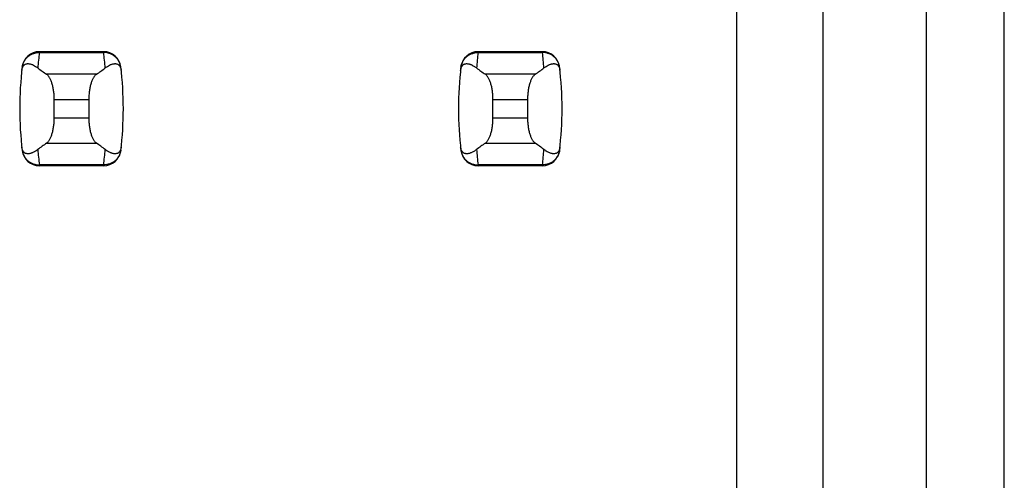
# Model space of a CAD drawing. Header units: inches. Extents: x 0 to 34, y 0 to 22.
# Tile 15 of 53: x 8.715 to 9.164, y 10.095 to 10.305. Entities that reach past the tile are written whole.
import ezdxf

# ---------------------------------------------------------------- set-up
doc = ezdxf.new("R2010")
doc.units = ezdxf.units.IN
doc.header["$LTSCALE"] = 1.87
doc.header["$MEASUREMENT"] = 0
doc.layers.get('0').update_dxf_attribs({"linetype": 'CONTINUOUS'})

msp = doc.modelspace()

# ---------------------------------------------------------------- linework, layer by layer
at = {"color": 7, "linetype": 'CONTINUOUS'}
for p, q in [((9.1643052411, 8.1195712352), (9.1643052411, 15.0093350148)), ((9.042257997, 10.6833507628), (9.042257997, 9.8455554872)), ((9.0816280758, 10.6833507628), (9.0816280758, 9.8455554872)), ((9.1288721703, 9.8455554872), (9.1288721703, 10.6833507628)), ((8.7244605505, 10.290437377), (8.7244442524, 10.2900349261)), ((8.7244442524, 10.2900349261), (8.7537725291, 10.2900349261)), ((8.753756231, 10.290437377), (8.7244605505, 10.290437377)), ((8.7537725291, 10.2900349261), (8.753756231, 10.290437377)), ((8.9244605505, 10.290437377), (8.9244442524, 10.2900349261)), ((8.9244442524, 10.2900349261), (8.9537725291, 10.2900349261)), ((8.953756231, 10.290437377), (8.9244605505, 10.290437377)), ((8.9537725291, 10.2900349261), (8.953756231, 10.290437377)), ((8.7504674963, 10.2801240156), (8.7277492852, 10.2801240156)), ((8.9504674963, 10.2801240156), (8.9277492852, 10.2801240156)), ((8.731234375, 10.2687154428), (8.7469824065, 10.2687154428)), ((8.731234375, 10.2601908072), (8.731234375, 10.2687154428)), ((8.7469824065, 10.2687154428), (8.7469824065, 10.2601908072)), ((8.931234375, 10.2687154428), (8.9469824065, 10.2687154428)), ((8.931234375, 10.2601908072), (8.931234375, 10.2687154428)), ((8.9469824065, 10.2687154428), (8.9469824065, 10.2601908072)), ((8.7469824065, 10.2601908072), (8.731234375, 10.2601908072)), ((8.9469824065, 10.2601908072), (8.931234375, 10.2601908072)), ((8.7277492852, 10.2487822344), (8.7504674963, 10.2487822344)), ((8.9277492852, 10.2487822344), (8.9504674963, 10.2487822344)), ((8.7537725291, 10.2388713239), (8.7244442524, 10.2388713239)), ((8.7244442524, 10.2388713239), (8.7244605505, 10.238468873)), ((8.753756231, 10.238468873), (8.7244605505, 10.238468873)), ((8.753756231, 10.238468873), (8.7537725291, 10.2388713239)), ((8.9537725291, 10.2388713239), (8.9244442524, 10.2388713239)), ((8.9244442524, 10.2388713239), (8.9244605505, 10.238468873)), ((8.953756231, 10.238468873), (8.9244605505, 10.238468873)), ((8.953756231, 10.238468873), (8.9537725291, 10.2388713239))]:
    msp.add_line(p, q, dxfattribs=at)
for centre, radius, start, end in [((8.7244605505, 10.2825633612), 0.0078740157, 90, 173.0471431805), ((8.8729720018, 10.2720583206), 0.1496116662, 173.0989457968, 175.7945309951), ((8.753756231, 10.2825633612), 0.0078740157, 6.9528568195, 90), ((8.6052449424, 10.2720583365), 0.1496115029, 4.2054675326, 6.9010556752), ((8.9244605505, 10.2825633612), 0.0078740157, 90, 173.0471431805), ((9.0729720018, 10.2720583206), 0.1496116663, 173.0989457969, 175.794530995), ((8.953756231, 10.2825633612), 0.0078740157, 6.9528568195, 90), ((8.8052449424, 10.2720583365), 0.1496115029, 4.2054675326, 6.9010556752), ((8.8729666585, 10.264453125), 0.157480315, 173.0471431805, 186.9528568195), ((8.605250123, 10.264453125), 0.157480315, 353.0471431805, 6.9528568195), ((9.0729666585, 10.264453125), 0.157480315, 173.0471431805, 186.9528568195), ((8.805250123, 10.264453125), 0.157480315, 353.0471431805, 6.9528568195), ((8.7244605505, 10.2463428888), 0.0078740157, 186.9528568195, 270), ((8.872971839, 10.2568479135), 0.1496115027, 184.2054675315, 186.9010556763), ((8.753756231, 10.2463428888), 0.0078740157, 270, 353.0471431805), ((8.6052447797, 10.2568479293), 0.1496116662, 353.0989457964, 355.7945309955), ((8.9244605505, 10.2463428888), 0.0078740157, 186.9528568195, 270), ((9.0729718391, 10.2568479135), 0.1496115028, 184.2054675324, 186.9010556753), ((8.953756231, 10.2463428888), 0.0078740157, 270, 353.0471431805), ((8.8052447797, 10.2568479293), 0.1496116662, 353.0989457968, 355.7945309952)]:
    msp.add_arc(centre, radius, start, end, dxfattribs=at)
for centre, major_axis, start_param, end_param in [((9.0952456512, 10.3179672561), (0.3937007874, 0), -2.8040324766, -2.7746840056), ((8.3829711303, 10.3179672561), (0.3937007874, 0), -0.366908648, -0.3375601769), ((9.2952456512, 10.3179672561), (0.3937007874, 0), -2.8040324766, -2.7746840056), ((8.5829711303, 10.3179672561), (0.3937007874, 0), -0.366908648, -0.3375601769), ((9.0952456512, 10.2109389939), (0.3937007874, -0), 2.7746840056, 2.8040324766), ((8.3829711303, 10.2109389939), (0.3937007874, -0), 0.3375601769, 0.366908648), ((9.2952456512, 10.2109389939), (0.3937007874, -0), 2.7746840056, 2.8040324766), ((8.5829711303, 10.2109389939), (0.3937007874, -0), 0.3375601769, 0.366908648)]:
    msp.add_ellipse(centre, major_axis=major_axis, ratio=0.2679491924, start_param=start_param, end_param=end_param, dxfattribs=at)
for points, knots in [([(8.7166272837, 10.2833753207), (8.7166825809, 10.2838321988), (8.7168801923, 10.2847388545), (8.7174260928, 10.2860199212), (8.7182035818, 10.2871825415), (8.7191866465, 10.288187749), (8.7203425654, 10.28900276), (8.7216332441, 10.2896009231), (8.7230155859, 10.2899628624), (8.723968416, 10.290038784), (8.7244442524, 10.2900349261)], [0, 0, 0, 0, 0.1230031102, 0.2462912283, 0.370116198, 0.4946525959, 0.6199806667, 0.7460766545, 0.8728167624, 1, 1, 1, 1]), ([(8.7615894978, 10.2833753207), (8.7615342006, 10.2838321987), (8.7613365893, 10.2847388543), (8.7607906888, 10.2860199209), (8.7600131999, 10.2871825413), (8.7590301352, 10.2881877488), (8.7578742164, 10.2890027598), (8.7565835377, 10.289600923), (8.7552011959, 10.2899628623), (8.7542483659, 10.290038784), (8.7537725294, 10.2900349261)], [0, 0, 0, 0, 0.1230031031, 0.2462912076, 0.3701161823, 0.4946525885, 0.6199806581, 0.7460766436, 0.8728167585, 1, 1, 1, 1]), ([(8.9166272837, 10.2833753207), (8.9166825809, 10.2838321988), (8.9168801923, 10.2847388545), (8.9174260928, 10.2860199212), (8.9182035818, 10.2871825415), (8.9191866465, 10.288187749), (8.9203425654, 10.28900276), (8.9216332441, 10.2896009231), (8.9230155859, 10.2899628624), (8.923968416, 10.290038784), (8.9244442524, 10.2900349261)], [0, 0, 0, 0, 0.1230031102, 0.2462912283, 0.370116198, 0.4946525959, 0.6199806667, 0.7460766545, 0.8728167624, 1, 1, 1, 1]), ([(8.9615894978, 10.2833753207), (8.9615342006, 10.2838321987), (8.9613365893, 10.2847388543), (8.9607906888, 10.2860199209), (8.9600131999, 10.2871825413), (8.9590301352, 10.2881877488), (8.9578742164, 10.2890027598), (8.9565835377, 10.289600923), (8.9552011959, 10.2899628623), (8.9542483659, 10.290038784), (8.9537725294, 10.2900349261)], [0, 0, 0, 0, 0.1230031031, 0.2462912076, 0.3701161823, 0.4946525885, 0.6199806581, 0.7460766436, 0.8728167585, 1, 1, 1, 1]), ([(8.7164589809, 10.281928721), (8.7164841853, 10.2821544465), (8.7165505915, 10.282565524), (8.7167421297, 10.2832390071), (8.7169991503, 10.2837729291), (8.7173041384, 10.2841677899), (8.7175207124, 10.2843848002), (8.7177414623, 10.2845572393), (8.7180335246, 10.2847346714), (8.7184122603, 10.2848870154), (8.7188799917, 10.2849779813), (8.719351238, 10.2849947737), (8.7198263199, 10.2849504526), (8.7203055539, 10.2848535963), (8.7207890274, 10.2847100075), (8.7212767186, 10.2845237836), (8.7219447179, 10.2842167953), (8.7227895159, 10.2837341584), (8.7234372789, 10.2832786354), (8.7237631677, 10.2830298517)], [0, 0, 0, 0, 0.0710057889, 0.1297987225, 0.2186380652, 0.2539058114, 0.2853884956, 0.3142335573, 0.3412616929, 0.3920214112, 0.4408700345, 0.4895216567, 0.5389455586, 0.5897036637, 0.6421321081, 0.6964405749, 0.7527681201, 0.8718253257, 1, 1, 1, 1]), ([(8.7544536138, 10.2830298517), (8.7547795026, 10.2832786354), (8.7554272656, 10.2837341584), (8.7562720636, 10.2842167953), (8.7569400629, 10.2845237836), (8.7574277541, 10.2847100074), (8.7579112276, 10.2848535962), (8.7583904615, 10.2849504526), (8.7588655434, 10.2849947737), (8.7593367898, 10.2849779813), (8.7598045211, 10.2848870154), (8.7601832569, 10.2847346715), (8.7604753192, 10.2845572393), (8.7606960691, 10.2843848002), (8.7609126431, 10.2841677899), (8.7612176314, 10.2837729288), (8.761474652, 10.2832390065), (8.7616661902, 10.2825655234), (8.7617325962, 10.2821544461), (8.7617578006, 10.281928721)], [0, 0, 0, 0, 0.1281746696, 0.2472318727, 0.3035594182, 0.3578678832, 0.4102963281, 0.4610544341, 0.5104783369, 0.55912996, 0.6079785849, 0.6587383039, 0.6857664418, 0.714611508, 0.7460941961, 0.781361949, 0.8702013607, 0.9289943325, 1, 1, 1, 1]), ([(8.9164589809, 10.281928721), (8.9164841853, 10.2821544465), (8.9165505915, 10.282565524), (8.9167421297, 10.2832390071), (8.9169991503, 10.2837729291), (8.9173041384, 10.2841677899), (8.9175207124, 10.2843848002), (8.9177414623, 10.2845572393), (8.9180335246, 10.2847346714), (8.9184122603, 10.2848870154), (8.9188799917, 10.2849779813), (8.919351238, 10.2849947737), (8.9198263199, 10.2849504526), (8.9203055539, 10.2848535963), (8.9207890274, 10.2847100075), (8.9212767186, 10.2845237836), (8.9219447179, 10.2842167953), (8.9227895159, 10.2837341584), (8.9234372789, 10.2832786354), (8.9237631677, 10.2830298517)], [0, 0, 0, 0, 0.0710057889, 0.1297987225, 0.2186380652, 0.2539058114, 0.2853884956, 0.3142335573, 0.3412616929, 0.3920214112, 0.4408700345, 0.4895216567, 0.5389455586, 0.5897036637, 0.6421321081, 0.6964405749, 0.7527681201, 0.8718253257, 1, 1, 1, 1]), ([(8.9544536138, 10.2830298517), (8.9547795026, 10.2832786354), (8.9554272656, 10.2837341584), (8.9562720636, 10.2842167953), (8.9569400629, 10.2845237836), (8.9574277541, 10.2847100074), (8.9579112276, 10.2848535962), (8.9583904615, 10.2849504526), (8.9588655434, 10.2849947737), (8.9593367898, 10.2849779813), (8.9598045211, 10.2848870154), (8.9601832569, 10.2847346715), (8.9604753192, 10.2845572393), (8.9606960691, 10.2843848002), (8.9609126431, 10.2841677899), (8.9612176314, 10.2837729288), (8.961474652, 10.2832390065), (8.9616661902, 10.2825655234), (8.9617325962, 10.2821544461), (8.9617578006, 10.281928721)], [0, 0, 0, 0, 0.1281746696, 0.2472318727, 0.3035594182, 0.3578678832, 0.4102963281, 0.4610544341, 0.5104783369, 0.55912996, 0.6079785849, 0.6587383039, 0.6857664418, 0.714611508, 0.7460941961, 0.781361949, 0.8702013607, 0.9289943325, 1, 1, 1, 1]), ([(8.731234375, 10.2687154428), (8.731234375, 10.2693763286), (8.7312004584, 10.2703623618), (8.7310866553, 10.2716610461), (8.7309326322, 10.2729016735), (8.7307176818, 10.2740954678), (8.7304400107, 10.2752285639), (8.7302110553, 10.2760130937), (8.729959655, 10.2767446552), (8.7296881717, 10.2774194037), (8.729398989, 10.2780340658), (8.7290944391, 10.2785859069), (8.7287767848, 10.2790726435), (8.728448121, 10.2794924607), (8.7281105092, 10.2798436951), (8.7278701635, 10.2800397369), (8.7277492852, 10.2801240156)], [0, 0, 0, 0, 0.1617273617, 0.2411800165, 0.3189695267, 0.4676081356, 0.5376557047, 0.604386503, 0.6675306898, 0.7268788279, 0.7822831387, 0.8336607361, 0.8809995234, 0.9243680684, 0.9639395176, 1, 1, 1, 1]), ([(8.7504674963, 10.2801240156), (8.750346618, 10.2800397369), (8.7501062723, 10.2798436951), (8.7497686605, 10.2794924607), (8.7494399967, 10.2790726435), (8.7491223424, 10.2785859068), (8.7488177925, 10.2780340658), (8.7485286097, 10.2774194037), (8.7482571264, 10.2767446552), (8.7480057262, 10.2760130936), (8.7477767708, 10.2752285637), (8.7474990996, 10.2740954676), (8.7472841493, 10.2729016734), (8.7471301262, 10.271661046), (8.7470163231, 10.2703623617), (8.7469824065, 10.2693763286), (8.7469824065, 10.2687154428)], [0, 0, 0, 0, 0.0360604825, 0.0756319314, 0.1190004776, 0.1663392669, 0.2177168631, 0.2731211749, 0.3324693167, 0.3956135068, 0.4623443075, 0.5323918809, 0.6810304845, 0.7588199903, 0.8382726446, 1, 1, 1, 1]), ([(8.931234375, 10.2687154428), (8.931234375, 10.2693763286), (8.9312004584, 10.2703623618), (8.9310866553, 10.2716610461), (8.9309326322, 10.2729016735), (8.9307176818, 10.2740954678), (8.9304400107, 10.2752285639), (8.9302110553, 10.2760130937), (8.929959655, 10.2767446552), (8.9296881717, 10.2774194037), (8.929398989, 10.2780340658), (8.9290944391, 10.2785859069), (8.9287767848, 10.2790726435), (8.928448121, 10.2794924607), (8.9281105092, 10.2798436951), (8.9278701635, 10.2800397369), (8.9277492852, 10.2801240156)], [0, 0, 0, 0, 0.1617273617, 0.2411800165, 0.3189695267, 0.4676081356, 0.5376557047, 0.604386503, 0.6675306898, 0.7268788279, 0.7822831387, 0.8336607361, 0.8809995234, 0.9243680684, 0.9639395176, 1, 1, 1, 1]), ([(8.9504674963, 10.2801240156), (8.950346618, 10.2800397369), (8.9501062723, 10.2798436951), (8.9497686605, 10.2794924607), (8.9494399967, 10.2790726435), (8.9491223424, 10.2785859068), (8.9488177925, 10.2780340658), (8.9485286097, 10.2774194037), (8.9482571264, 10.2767446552), (8.9480057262, 10.2760130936), (8.9477767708, 10.2752285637), (8.9474990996, 10.2740954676), (8.9472841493, 10.2729016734), (8.9471301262, 10.271661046), (8.9470163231, 10.2703623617), (8.9469824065, 10.2693763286), (8.9469824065, 10.2687154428)], [0, 0, 0, 0, 0.0360604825, 0.0756319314, 0.1190004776, 0.1663392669, 0.2177168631, 0.2731211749, 0.3324693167, 0.3956135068, 0.4623443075, 0.5323918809, 0.6810304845, 0.7588199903, 0.8382726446, 1, 1, 1, 1]), ([(8.7277492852, 10.2487822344), (8.7278701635, 10.2488665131), (8.7281105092, 10.2490625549), (8.728448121, 10.2494137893), (8.7287767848, 10.2498336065), (8.7290944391, 10.2503203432), (8.729398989, 10.2508721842), (8.7296881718, 10.2514868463), (8.7299596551, 10.2521615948), (8.7302110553, 10.2528931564), (8.7304400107, 10.2536776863), (8.7307176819, 10.2548107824), (8.7309326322, 10.2560045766), (8.7310866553, 10.257245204), (8.7312004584, 10.2585438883), (8.731234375, 10.2595299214), (8.731234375, 10.2601908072)], [0, 0, 0, 0, 0.0360604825, 0.0756319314, 0.1190004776, 0.1663392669, 0.2177168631, 0.2731211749, 0.3324693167, 0.3956135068, 0.4623443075, 0.5323918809, 0.6810304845, 0.7588199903, 0.8382726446, 1, 1, 1, 1]), ([(8.7469824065, 10.2601908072), (8.7469824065, 10.2595299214), (8.7470163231, 10.2585438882), (8.7471301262, 10.2572452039), (8.7472841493, 10.2560045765), (8.7474990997, 10.2548107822), (8.7477767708, 10.2536776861), (8.7480057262, 10.2528931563), (8.7482571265, 10.2521615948), (8.7485286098, 10.2514868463), (8.7488177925, 10.2508721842), (8.7491223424, 10.2503203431), (8.7494399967, 10.2498336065), (8.7497686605, 10.2494137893), (8.7501062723, 10.2490625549), (8.750346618, 10.2488665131), (8.7504674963, 10.2487822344)], [0, 0, 0, 0, 0.1617273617, 0.2411800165, 0.3189695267, 0.4676081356, 0.5376557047, 0.604386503, 0.6675306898, 0.7268788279, 0.7822831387, 0.8336607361, 0.8809995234, 0.9243680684, 0.9639395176, 1, 1, 1, 1]), ([(8.9277492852, 10.2487822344), (8.9278701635, 10.2488665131), (8.9281105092, 10.2490625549), (8.928448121, 10.2494137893), (8.9287767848, 10.2498336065), (8.9290944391, 10.2503203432), (8.929398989, 10.2508721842), (8.9296881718, 10.2514868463), (8.9299596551, 10.2521615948), (8.9302110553, 10.2528931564), (8.9304400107, 10.2536776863), (8.9307176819, 10.2548107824), (8.9309326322, 10.2560045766), (8.9310866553, 10.257245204), (8.9312004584, 10.2585438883), (8.931234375, 10.2595299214), (8.931234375, 10.2601908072)], [0, 0, 0, 0, 0.0360604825, 0.0756319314, 0.1190004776, 0.1663392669, 0.2177168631, 0.2731211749, 0.3324693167, 0.3956135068, 0.4623443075, 0.5323918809, 0.6810304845, 0.7588199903, 0.8382726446, 1, 1, 1, 1]), ([(8.9469824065, 10.2601908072), (8.9469824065, 10.2595299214), (8.9470163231, 10.2585438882), (8.9471301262, 10.2572452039), (8.9472841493, 10.2560045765), (8.9474990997, 10.2548107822), (8.9477767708, 10.2536776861), (8.9480057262, 10.2528931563), (8.9482571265, 10.2521615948), (8.9485286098, 10.2514868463), (8.9488177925, 10.2508721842), (8.9491223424, 10.2503203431), (8.9494399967, 10.2498336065), (8.9497686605, 10.2494137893), (8.9501062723, 10.2490625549), (8.950346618, 10.2488665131), (8.9504674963, 10.2487822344)], [0, 0, 0, 0, 0.1617273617, 0.2411800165, 0.3189695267, 0.4676081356, 0.5376557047, 0.604386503, 0.6675306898, 0.7268788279, 0.7822831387, 0.8336607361, 0.8809995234, 0.9243680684, 0.9639395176, 1, 1, 1, 1]), ([(8.7237631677, 10.2458763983), (8.7234372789, 10.2456276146), (8.7227895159, 10.2451720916), (8.7219447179, 10.2446894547), (8.7212767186, 10.2443824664), (8.7207890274, 10.2441962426), (8.7203055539, 10.2440526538), (8.71982632, 10.2439557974), (8.719351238, 10.2439114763), (8.7188799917, 10.2439282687), (8.7184122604, 10.2440192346), (8.7180335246, 10.2441715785), (8.7177414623, 10.2443490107), (8.7175207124, 10.2445214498), (8.7173041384, 10.2447384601), (8.7169991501, 10.2451333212), (8.7167421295, 10.2456672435), (8.7165505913, 10.2463407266), (8.7164841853, 10.2467518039), (8.7164589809, 10.246977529)], [0, 0, 0, 0, 0.1281746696, 0.2472318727, 0.3035594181, 0.3578678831, 0.410296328, 0.461054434, 0.5104783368, 0.5591299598, 0.6079785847, 0.6587383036, 0.6857664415, 0.7146115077, 0.7460941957, 0.7813619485, 0.8702013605, 0.9289943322, 1, 1, 1, 1]), ([(8.7617578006, 10.246977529), (8.7617325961, 10.2467518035), (8.76166619, 10.246340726), (8.7614746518, 10.2456672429), (8.7612176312, 10.2451333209), (8.760912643, 10.24473846), (8.760696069, 10.2445214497), (8.7604753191, 10.2443490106), (8.7601832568, 10.2441715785), (8.759804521, 10.2440192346), (8.7593367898, 10.2439282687), (8.7588655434, 10.2439114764), (8.7583904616, 10.2439557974), (8.7579112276, 10.2440526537), (8.7574277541, 10.2441962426), (8.7569400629, 10.2443824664), (8.7562720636, 10.2446894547), (8.7554272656, 10.2451720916), (8.7547795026, 10.2456276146), (8.7544536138, 10.2458763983)], [0, 0, 0, 0, 0.0710057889, 0.1297987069, 0.2186380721, 0.2539058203, 0.2853885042, 0.3142335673, 0.3412617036, 0.39202142, 0.4408700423, 0.4895216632, 0.5389455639, 0.5897036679, 0.6421321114, 0.6964405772, 0.7527681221, 0.8718253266, 1, 1, 1, 1]), ([(8.9237631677, 10.2458763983), (8.9234372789, 10.2456276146), (8.9227895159, 10.2451720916), (8.9219447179, 10.2446894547), (8.9212767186, 10.2443824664), (8.9207890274, 10.2441962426), (8.9203055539, 10.2440526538), (8.91982632, 10.2439557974), (8.919351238, 10.2439114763), (8.9188799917, 10.2439282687), (8.9184122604, 10.2440192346), (8.9180335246, 10.2441715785), (8.9177414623, 10.2443490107), (8.9175207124, 10.2445214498), (8.9173041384, 10.2447384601), (8.9169991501, 10.2451333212), (8.9167421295, 10.2456672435), (8.9165505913, 10.2463407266), (8.9164841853, 10.2467518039), (8.9164589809, 10.246977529)], [0, 0, 0, 0, 0.1281746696, 0.2472318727, 0.3035594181, 0.3578678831, 0.410296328, 0.461054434, 0.5104783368, 0.5591299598, 0.6079785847, 0.6587383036, 0.6857664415, 0.7146115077, 0.7460941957, 0.7813619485, 0.8702013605, 0.9289943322, 1, 1, 1, 1]), ([(8.9617578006, 10.246977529), (8.9617325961, 10.2467518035), (8.96166619, 10.246340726), (8.9614746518, 10.2456672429), (8.9612176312, 10.2451333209), (8.960912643, 10.24473846), (8.960696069, 10.2445214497), (8.9604753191, 10.2443490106), (8.9601832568, 10.2441715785), (8.959804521, 10.2440192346), (8.9593367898, 10.2439282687), (8.9588655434, 10.2439114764), (8.9583904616, 10.2439557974), (8.9579112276, 10.2440526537), (8.9574277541, 10.2441962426), (8.9569400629, 10.2443824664), (8.9562720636, 10.2446894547), (8.9554272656, 10.2451720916), (8.9547795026, 10.2456276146), (8.9544536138, 10.2458763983)], [0, 0, 0, 0, 0.0710057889, 0.1297987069, 0.2186380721, 0.2539058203, 0.2853885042, 0.3142335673, 0.3412617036, 0.39202142, 0.4408700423, 0.4895216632, 0.5389455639, 0.5897036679, 0.6421321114, 0.6964405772, 0.7527681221, 0.8718253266, 1, 1, 1, 1]), ([(8.7166272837, 10.2455309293), (8.7166825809, 10.2450740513), (8.7168801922, 10.2441673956), (8.7174260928, 10.242886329), (8.7182035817, 10.2417237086), (8.7191866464, 10.2407185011), (8.7203425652, 10.2399034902), (8.7216332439, 10.2393053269), (8.7230155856, 10.2389433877), (8.7239684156, 10.238867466), (8.7244442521, 10.2388713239)], [0, 0, 0, 0, 0.1230031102, 0.2462912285, 0.3701161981, 0.494652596, 0.6199806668, 0.7460766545, 0.8728167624, 1, 1, 1, 1]), ([(8.7615894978, 10.2455309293), (8.7615342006, 10.2450740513), (8.7613365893, 10.2441673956), (8.7607906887, 10.242886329), (8.7600131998, 10.2417237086), (8.7590301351, 10.240718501), (8.7578742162, 10.2399034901), (8.7565835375, 10.2393053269), (8.7552011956, 10.2389433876), (8.7542483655, 10.238867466), (8.7537725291, 10.2388713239)], [0, 0, 0, 0, 0.123003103, 0.2462912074, 0.3701161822, 0.4946525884, 0.619980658, 0.7460766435, 0.8728167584, 1, 1, 1, 1]), ([(8.9166272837, 10.2455309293), (8.9166825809, 10.2450740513), (8.9168801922, 10.2441673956), (8.9174260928, 10.242886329), (8.9182035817, 10.2417237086), (8.9191866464, 10.2407185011), (8.9203425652, 10.2399034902), (8.9216332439, 10.2393053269), (8.9230155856, 10.2389433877), (8.9239684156, 10.238867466), (8.9244442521, 10.2388713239)], [0, 0, 0, 0, 0.1230031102, 0.2462912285, 0.3701161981, 0.494652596, 0.6199806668, 0.7460766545, 0.8728167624, 1, 1, 1, 1]), ([(8.9615894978, 10.2455309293), (8.9615342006, 10.2450740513), (8.9613365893, 10.2441673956), (8.9607906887, 10.242886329), (8.9600131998, 10.2417237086), (8.9590301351, 10.240718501), (8.9578742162, 10.2399034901), (8.9565835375, 10.2393053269), (8.9552011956, 10.2389433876), (8.9542483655, 10.238867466), (8.9537725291, 10.2388713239)], [0, 0, 0, 0, 0.123003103, 0.2462912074, 0.3701161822, 0.4946525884, 0.619980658, 0.7460766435, 0.8728167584, 1, 1, 1, 1])]:
    msp.add_open_spline(points, degree=3, knots=knots, dxfattribs=at)

doc.saveas('drawing.dxf')
